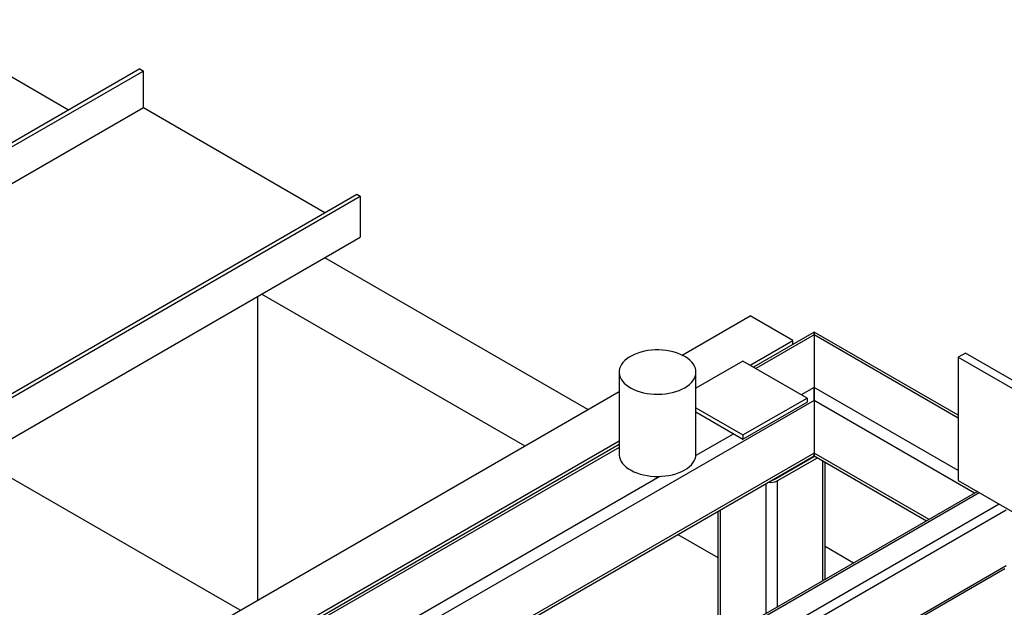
# Model space of a CAD drawing. Header units: millimetres. Extents: x 0 to 849, y 0 to 594.
# Tile 73 of 84: x 536 to 571, y 462 to 483. Entities that reach past the tile are written whole.
import ezdxf

# ---------------------------------------------------------------- set-up
doc = ezdxf.new("R2010")
doc.units = ezdxf.units.MM
doc.layers.add('TRAIT-FORT', color=4, linetype='Continuous', lineweight=25)

msp = doc.modelspace()

# ---------------------------------------------------------------- linework, layer by layer
at = {"layer": 'TRAIT-FORT', "color": 4, "linetype": 'Continuous', "lineweight": 25}
for p, q in [((537.662, 479.512), (532.106, 482.719)), ((540.188, 480.97), (515.396, 466.658)), ((540.314, 480.897), (515.523, 466.585)), ((540.188, 480.97), (540.314, 480.897)), ((540.314, 479.585), (540.314, 480.897)), ((540.314, 479.585), (516.659, 465.929)), ((546.754, 475.867), (540.314, 479.585)), ((523.099, 462.211), (547.89, 476.523)), ((547.89, 476.523), (548.017, 476.45)), ((523.225, 462.138), (548.017, 476.45)), ((548.017, 476.45), (548.017, 474.992)), ((524.488, 461.409), (548.017, 474.992)), ((556.089, 468.874), (546.754, 474.263)), ((544.519, 472.973), (553.855, 467.584)), ((544.38, 462.114), (544.38, 472.893)), ((559.444, 470.811), (561.855, 472.202)), ((563.37, 471.328), (561.855, 472.202)), ((564.128, 471.628), (561.974, 470.385)), ((569.247, 468.673), (564.128, 471.628)), ((564.128, 471.628), (564.128, 471.532)), ((564.128, 471.532), (564.128, 471.628)), ((561.855, 470.453), (563.37, 471.328)), ((564.128, 471.532), (562.057, 470.336)), ((563.37, 471.191), (563.37, 471.328)), ((564.128, 471.532), (564.128, 469.666)), ((569.247, 468.577), (564.128, 471.532)), ((569.499, 470.884), (569.247, 470.739)), ((571.616, 469.662), (569.499, 470.884)), ((561.603, 470.599), (559.933, 469.635)), ((563.876, 469.287), (561.603, 470.599)), ((569.247, 470.739), (571.364, 469.517)), ((569.247, 470.739), (569.247, 466.364)), ((557.206, 470.207), (557.206, 467.291)), ((559.933, 467.291), (559.933, 470.207)), ((536.316, 457.459), (557.206, 469.519)), ((564.128, 469.666), (563.674, 469.403)), ((564.128, 469.666), (564.128, 469.199)), ((564.128, 469.199), (564.128, 469.666)), ((569.247, 466.711), (564.128, 469.666)), ((564.128, 469.199), (550.322, 461.229)), ((561.603, 467.975), (563.876, 469.287)), ((561.603, 467.829), (563.876, 469.141)), ((563.876, 469.287), (563.876, 469.141)), ((564.128, 469.199), (564.128, 467.333)), ((569.823, 465.911), (564.128, 469.199)), ((559.933, 468.938), (561.603, 467.975)), ((559.933, 468.793), (561.603, 467.829)), ((536.742, 455.955), (557.206, 467.769)), ((561.274, 468.018), (559.931, 467.243)), ((561.603, 467.975), (561.603, 467.829)), ((557.206, 467.633), (536.742, 455.819)), ((557.206, 467.536), (536.742, 455.722)), ((543.753, 461.752), (534.417, 467.142)), ((564.128, 467.333), (551.939, 460.296)), ((552.022, 460.248), (564.128, 467.236)), ((562.714, 466.4), (564.145, 467.226)), ((562.815, 466.341), (564.246, 467.168)), ((564.128, 467.333), (564.128, 467.236)), ((564.128, 467.236), (564.128, 467.333)), ((568.207, 464.978), (564.128, 467.333)), ((564.128, 467.236), (568.123, 464.93)), ((564.431, 467.061), (564.431, 462.799)), ((564.515, 462.847), (564.515, 467.013)), ((558.653, 466.505), (537.46, 454.271)), ((562.714, 466.42), (562.714, 466.4)), ((562.815, 466.341), (562.815, 461.866)), ((569.247, 466.364), (571.364, 465.142)), ((569.927, 465.972), (556.091, 457.984)), ((562.411, 466.245), (562.411, 461.632)), ((556.198, 457.974), (569.99, 465.935)), ((556.905, 457.565), (570.697, 465.527)), ((557.09, 457.322), (570.947, 465.321)), ((560.795, 465.312), (560.795, 460.699)), ((560.711, 465.263), (560.711, 460.651)), ((559.292, 464.445), (560.711, 463.626)), ((565.522, 463.428), (564.515, 464.01)), ((565.561, 460.229), (570.947, 463.338)), ((565.561, 460.157), (570.902, 463.24))]:
    msp.add_line(p, q, dxfattribs=at)
at = {"layer": 'TRAIT-FORT', "color": 4, "linetype": 'Continuous', "lineweight": 25, "flags": 128}
for points in [[(559.534, 469.65), (559.622, 469.707), (559.701, 469.768), (559.769, 469.833), (559.826, 469.901), (559.871, 469.973), (559.904, 470.046), (559.925, 470.121), (559.933, 470.197), (559.928, 470.273), (559.911, 470.349), (559.881, 470.423), (559.839, 470.495), (559.784, 470.564), (559.719, 470.63), (559.643, 470.692), (559.557, 470.75), (559.461, 470.802), (559.358, 470.849), (559.247, 470.89), (559.129, 470.925), (559.007, 470.952), (558.88, 470.973), (558.75, 470.987), (558.619, 470.993), (558.487, 470.992), (558.356, 470.984), (558.227, 470.969), (558.102, 470.946), (557.98, 470.917), (557.864, 470.88), (557.755, 470.838), (557.653, 470.79), (557.56, 470.736), (557.476, 470.677), (557.403, 470.614), (557.34, 470.547), (557.289, 470.477), (557.25, 470.404), (557.223, 470.33), (557.209, 470.254), (557.207, 470.178), (557.218, 470.102), (557.242, 470.028), (557.278, 469.955), (557.326, 469.884), (557.386, 469.816), (557.457, 469.752), (557.538, 469.692), (557.629, 469.637), (557.729, 469.587), (557.836, 469.543), (557.951, 469.505), (558.071, 469.474), (558.196, 469.45), (558.324, 469.433), (558.454, 469.423), (558.586, 469.42), (558.718, 469.424), (558.848, 469.436), (558.975, 469.455), (559.099, 469.481), (559.218, 469.514), (559.331, 469.554), (559.436, 469.599), (559.534, 469.65)], [(557.206, 467.291), (557.207, 467.262), (557.218, 467.186), (557.242, 467.111), (557.278, 467.038), (557.326, 466.968), (557.386, 466.9), (557.457, 466.836), (557.538, 466.776), (557.629, 466.721), (557.729, 466.671), (557.836, 466.627), (557.951, 466.589), (558.071, 466.558), (558.196, 466.534), (558.324, 466.516), (558.454, 466.506), (558.586, 466.504), (558.718, 466.508), (558.848, 466.52), (558.975, 466.539), (559.099, 466.565), (559.218, 466.598), (559.331, 466.637), (559.436, 466.683), (559.534, 466.734)], [(559.534, 466.734), (559.622, 466.79), (559.701, 466.851), (559.769, 466.916), (559.826, 466.985), (559.871, 467.056), (559.904, 467.13), (559.925, 467.205), (559.933, 467.281), (559.933, 467.291)]]:
    msp.add_lwpolyline(points, dxfattribs=at)
at = {"layer": 'TRAIT-FORT', "color": 4, "linetype": 'Continuous', "lineweight": 25}
for centre, radius, start, end in [((562.612, 466.734), 0.442, 256.9697, 297.2991), ((562.62, 466.574), 0.197, 275.7453, 298.3335)]:
    msp.add_arc(centre, radius, start, end, dxfattribs=at)

doc.saveas('drawing.dxf')
